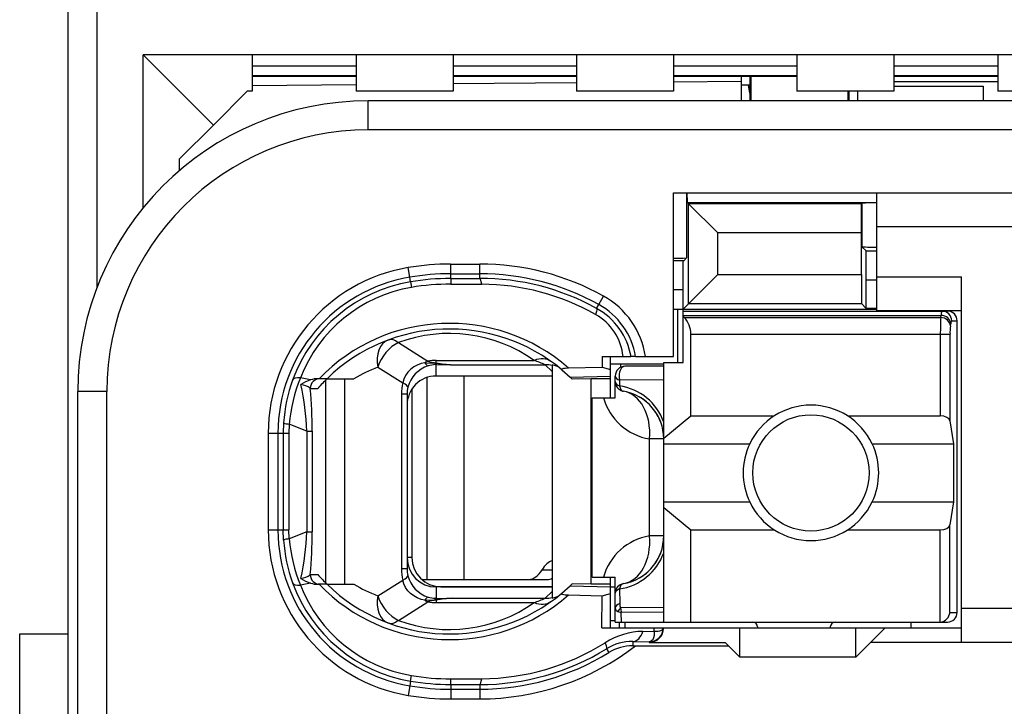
# Model space of a CAD drawing. Extents: x 0 to 183, y 0 to 176.
# Tile 16 of 32: x 0 to 10, y 97 to 104. Entities that reach past the tile are written whole.
import ezdxf

# ---------------------------------------------------------------- set-up
doc = ezdxf.new("R2010")
doc.units = 0
doc.header["$LTSCALE"] = 11.495753
doc.header["$MEASUREMENT"] = 0
doc.layers.get('0').update_dxf_attribs({"linetype": 'CONTINUOUS'})

msp = doc.modelspace()

# ---------------------------------------------------------------- linework, layer by layer
at = {"color": 7, "linetype": 'CONTINUOUS'}
for p, q in [((0.5001, 20.6504), (0.5001, 141.0491)), ((0.8002, 101.1776), (0.8002, 107.0236)), ((1.2753, 101.9965), (1.2753, 103.5754)), ((2.0001, 102.8506), (1.2753, 103.5754)), ((11.2251, 103.5754), (1.2753, 103.5754)), ((2.4001, 103.5754), (2.4001, 103.2006)), ((3.4753, 103.5754), (3.4753, 103.2006)), ((4.4751, 103.5754), (4.4751, 103.2006)), ((5.7501, 103.5754), (5.7501, 103.2006)), ((6.7502, 103.5754), (6.7502, 103.2006)), ((8.0252, 103.5754), (8.0252, 103.2006)), ((9.025, 103.5754), (9.025, 103.2006)), ((10.1002, 103.5754), (10.1002, 103.2006)), ((3.4753, 103.4583), (2.4001, 103.4583)), ((5.7501, 103.4583), (4.4751, 103.4583)), ((8.0252, 103.4583), (6.7502, 103.4583)), ((10.1002, 103.4583), (9.025, 103.4583)), ((3.4753, 103.3594), (2.4001, 103.3594)), ((3.4753, 103.3505), (2.4001, 103.3505)), ((5.7501, 103.3594), (4.4751, 103.3594)), ((5.7501, 103.3505), (4.4751, 103.3505)), ((8.0252, 103.3594), (6.7502, 103.3594)), ((8.0252, 103.3505), (6.7502, 103.3505)), ((7.4503, 103.3005), (6.7502, 103.2943)), ((7.4503, 103.3505), (7.4503, 103.1007)), ((7.5402, 103.3505), (7.5402, 103.1004)), ((7.5502, 103.3505), (7.5502, 103.1007)), ((10.1002, 103.3594), (9.025, 103.3594)), ((10.1002, 103.3505), (9.025, 103.3505)), ((9.025, 103.3005), (10.1002, 103.3005)), ((2.0001, 102.8506), (2.3501, 103.2006)), ((2.4001, 103.2006), (2.3501, 103.2006)), ((3.4753, 103.2657), (2.4001, 103.2564)), ((4.4751, 103.2006), (3.4753, 103.2006)), ((5.7501, 103.2857), (4.4751, 103.2747)), ((6.7502, 103.2006), (5.7501, 103.2006)), ((7.4503, 103.2664), (7.5402, 103.2664)), ((7.5402, 103.1806), (7.5257, 103.2664)), ((9.025, 103.2006), (8.0252, 103.2006)), ((8.5503, 103.2006), (8.5503, 103.1007)), ((8.5603, 103.2006), (8.5603, 103.1007)), ((8.6502, 103.2006), (8.6502, 103.1007)), ((9.025, 103.2506), (9.95, 103.2506)), ((9.95, 103.2506), (9.95, 103.1007)), ((10.8502, 103.2006), (10.1002, 103.2006)), ((3.6, 102.8006), (3.6, 103.1007)), ((11.6002, 103.1007), (3.6, 103.1007)), ((1.6501, 102.5006), (2.0001, 102.8506)), ((11.9003, 102.8006), (3.6, 102.8006)), ((1.6501, 102.3803), (1.6501, 102.5006)), ((6.7502, 100.4607), (6.7502, 102.1505)), ((6.7502, 102.1505), (11.8, 102.1505)), ((6.8866, 102.1505), (6.8866, 101.4805)), ((6.8959, 102.0506), (6.8911, 102.1505)), ((8.85, 100.9355), (8.85, 102.1505)), ((6.8959, 102.0506), (6.9073, 102.0389)), ((6.8959, 102.0506), (8.85, 102.0506)), ((6.9073, 101.0078), (6.9073, 102.0389)), ((6.9073, 102.0389), (7.2077, 101.7388)), ((8.6929, 102.0389), (6.9073, 102.0389)), ((8.6926, 101.7388), (8.6929, 102.0389)), ((8.6967, 102.043), (8.6929, 102.0389)), ((8.6967, 102.043), (8.6967, 101.5955)), ((11.8, 101.8005), (8.85, 101.8005)), ((7.2077, 101.3082), (7.2077, 101.7388)), ((8.6926, 101.7388), (7.2077, 101.7388)), ((8.6926, 101.3082), (8.6926, 101.7388)), ((8.7404, 101.5518), (8.6967, 101.5955)), ((6.8567, 101.4505), (6.8866, 101.4805)), ((8.7418, 101.2517), (8.7404, 101.5518)), ((8.7404, 101.5518), (8.85, 101.5518)), ((4.0279, 101.2807), (4.0113, 101.3795)), ((4.4503, 101.2672), (4.4503, 101.4164)), ((4.4503, 101.4164), (4.75, 101.4164)), ((4.75, 101.2679), (4.75, 101.4164)), ((6.8567, 101.4505), (6.7502, 101.4505)), ((6.8501, 101.1504), (6.8515, 101.4505)), ((4.0361, 101.2328), (4.0279, 101.2807)), ((4.4503, 101.3161), (4.75, 101.3161)), ((4.4503, 101.2672), (4.75, 101.2679)), ((4.4503, 101.2669), (4.4509, 101.2087)), ((6.8501, 100.9506), (7.2077, 101.3082)), ((7.2077, 101.3082), (8.6926, 101.3082)), ((8.6926, 101.3082), (8.6929, 101.0078)), ((8.85, 101.2855), (9.725, 101.2855)), ((9.725, 97.5105), (9.725, 101.2855)), ((4.0361, 101.2321), (4.0451, 101.1749)), ((4.4509, 101.2087), (4.7707, 101.2076)), ((8.7418, 100.9589), (8.7418, 101.2517)), ((8.7418, 101.2517), (8.85, 101.2517)), ((5.9792, 100.9982), (6.0277, 101.0853)), ((6.8501, 101.1504), (6.7502, 101.1504)), ((6.8501, 100.4004), (6.8501, 101.1504)), ((5.9575, 100.9582), (5.9792, 100.9982)), ((6.9073, 101.0078), (8.6929, 101.0078)), ((8.7418, 100.9589), (8.6929, 101.0078)), ((8.85, 100.9589), (8.7418, 100.9589)), ((6.7502, 100.9506), (8.85, 100.9506)), ((6.795, 100.4004), (6.795, 100.9506)), ((6.8501, 100.9306), (9.58, 100.9306)), ((6.8501, 100.8862), (9.5142, 100.8862)), ((6.8601, 100.8641), (6.8501, 100.8724)), ((6.8601, 100.8641), (9.5108, 100.8641)), ((8.85, 100.9355), (9.725, 100.9355)), ((9.5108, 100.8641), (9.5142, 100.8862)), ((9.6103, 100.7773), (9.6138, 100.7997)), ((9.6238, 100.8307), (9.6803, 100.8307)), ((9.6803, 97.8206), (9.6803, 100.8307)), ((6.93, 99.849), (6.93, 100.6909)), ((6.93, 100.6909), (9.6058, 100.6909)), ((9.5063, 100.6909), (9.5063, 99.849)), ((9.6058, 100.6909), (9.6058, 99.7967)), ((3.9101, 100.6051), (4.2156, 100.4142)), ((6.014, 100.4607), (6.015, 100.3512)), ((6.014, 100.4607), (6.312, 100.4607)), ((6.1001, 100.0356), (6.1001, 100.4607)), ((6.3127, 100.4607), (6.3137, 100.4607)), ((6.3599, 100.4607), (6.3141, 100.4607)), ((6.3602, 100.4607), (6.7502, 100.4607)), ((3.6979, 100.3508), (3.9552, 100.1899)), ((4.0685, 100.3536), (4.0355, 100.3284)), ((4.105, 100.3736), (4.0685, 100.3536)), ((4.144, 100.3884), (4.105, 100.3736)), ((4.185, 100.398), (4.144, 100.3884)), ((4.185, 100.398), (4.2911, 100.3936)), ((4.2911, 100.3936), (4.3001, 100.397)), ((4.2911, 100.3936), (4.2911, 100.378)), ((4.3052, 100.3918), (4.2911, 100.3936)), ((4.3001, 100.378), (4.2911, 100.378)), ((4.3001, 100.397), (4.3001, 100.4211)), ((4.3001, 100.4211), (5.3122, 100.4211)), ((4.3001, 100.2606), (4.3001, 100.378)), ((4.3001, 100.378), (4.4699, 100.3767)), ((4.3052, 100.3918), (4.3004, 100.3784)), ((4.4699, 100.3767), (5.4256, 100.3767)), ((5.5, 100.3078), (5.4256, 100.3767)), ((5.5, 100.3749), (5.5, 97.9687)), ((5.6671, 100.3433), (6.015, 100.3512)), ((6.015, 100.3512), (6.1001, 100.3264)), ((6.0994, 100.3856), (6.6503, 100.3856)), ((6.2045, 100.3856), (6.2045, 100.3495)), ((6.6503, 100.3605), (6.25, 100.3605)), ((6.6503, 97.7207), (6.6503, 100.4004)), ((6.6503, 100.4004), (6.8501, 100.4004)), ((3.9838, 100.2654), (3.9662, 100.2285)), ((4.0069, 100.2992), (3.9838, 100.2654)), ((4.0355, 100.3284), (4.0069, 100.2992)), ((4.2036, 100.2447), (4.2036, 98.1603)), ((5.5, 100.2606), (4.3001, 100.2606)), ((4.5853, 100.2606), (4.5853, 98.1603)), ((5.5988, 100.3243), (5.6836, 100.2489)), ((5.6836, 100.2489), (6.1001, 100.2578)), ((5.6836, 100.2489), (5.7001, 100.233)), ((6.1501, 100.0356), (6.1501, 100.2606)), ((3.0043, 100.221), (2.8982, 100.2413)), ((3.1738, 100.233), (3.0808, 100.233)), ((3.1618, 98.1224), (3.1618, 100.221)), ((3.1742, 100.233), (3.4519, 100.233)), ((3.3561, 98.1107), (3.3561, 100.233)), ((3.9662, 100.2285), (3.9552, 100.1899)), ((5.7005, 100.2327), (5.7046, 100.2289)), ((5.8999, 100.233), (5.7046, 100.2289)), ((5.8999, 98.1107), (5.8999, 100.233)), ((6.1001, 100.233), (5.8999, 100.233)), ((6.1949, 100.2161), (6.1942, 100.1589)), ((6.6503, 100.2223), (6.1949, 100.2161)), ((0.6, 83.3009), (0.6, 100.1007)), ((0.9001, 100.1007), (0.6, 100.1007)), ((0.9001, 93.4095), (0.9001, 100.1007)), ((3.0006, 100.1331), (3.0788, 100.1331)), ((3.9414, 100.0745), (3.9414, 98.2691)), ((4, 100.0745), (3.9414, 100.0745)), ((4, 100.0745), (4, 98.2691)), ((4.0499, 100.1259), (4.0499, 98.3856)), ((5.9103, 98.1858), (5.9103, 100.0356)), ((5.9103, 100.0356), (6.1501, 100.0356)), ((6.6503, 99.6182), (6.93, 99.849)), ((6.93, 99.849), (7.792, 99.849)), ((8.5482, 99.849), (9.5063, 99.849)), ((2.7249, 99.7767), (2.7212, 99.6706)), ((2.7828, 99.7636), (2.7797, 99.6706)), ((2.9658, 99.692), (2.7828, 99.7636)), ((9.6058, 99.7967), (9.6417, 99.5603)), ((2.5668, 99.6706), (2.5668, 98.6729)), ((2.5668, 99.6706), (2.7797, 99.6706)), ((2.6671, 99.6706), (2.6671, 98.6729)), ((2.7212, 99.6706), (2.7212, 98.6729)), ((2.7797, 99.6706), (2.7797, 98.6729)), ((2.9658, 99.692), (2.9658, 98.6522)), ((2.9658, 99.692), (3.0212, 99.692)), ((3.0212, 99.692), (3.0212, 98.6522)), ((6.5035, 98.6109), (6.5035, 99.6106)), ((6.6503, 99.6106), (6.5035, 99.6106)), ((6.6503, 99.5603), (7.5381, 99.5603)), ((8.8021, 99.5603), (9.6417, 99.5603)), ((9.6417, 99.5603), (9.6417, 98.9609)), ((6.6503, 98.9609), (7.5381, 98.9609)), ((8.8021, 98.9609), (9.6417, 98.9609)), ((9.6417, 98.9609), (9.6058, 98.7246)), ((6.6503, 98.903), (6.93, 98.6722)), ((9.6058, 97.8206), (9.6058, 98.7246)), ((2.5668, 98.6729), (2.7797, 98.6729)), ((2.7249, 98.5668), (2.7212, 98.6729)), ((2.7828, 98.5799), (2.7797, 98.6729)), ((2.9658, 98.6522), (2.7828, 98.5799)), ((2.9658, 98.6522), (3.0212, 98.6522)), ((6.93, 97.7207), (6.93, 98.6722)), ((6.93, 98.6722), (7.792, 98.6722)), ((8.5482, 98.6722), (9.5063, 98.6722)), ((9.5063, 97.7207), (9.5063, 98.6722)), ((6.6503, 98.6109), (6.5035, 98.6109)), ((4.0499, 98.3856), (4, 98.3856)), ((3.0006, 98.2106), (3.0788, 98.2106)), ((4, 98.2691), (3.9414, 98.2691)), ((5.3942, 98.2608), (5.5, 98.2608)), ((3.0043, 98.123), (2.8982, 98.1024)), ((3.1738, 98.1107), (3.0808, 98.1107)), ((3.1742, 98.1107), (3.4519, 98.1107)), ((3.6979, 97.9928), (3.9552, 98.1534)), ((3.9662, 98.1148), (3.9552, 98.1534)), ((3.9838, 98.0783), (3.9662, 98.1148)), ((4.1516, 98.1603), (5.4459, 98.1603)), ((5.6836, 98.0948), (5.7001, 98.1107)), ((5.7005, 98.1107), (5.7046, 98.1148)), ((5.8999, 98.1107), (5.7046, 98.1148)), ((6.1001, 98.1107), (5.8999, 98.1107)), ((5.9103, 98.1858), (6.1501, 98.1858)), ((6.1001, 97.6607), (6.1001, 98.1858)), ((6.1501, 97.7207), (6.1501, 98.1858)), ((4.0069, 98.0445), (3.9838, 98.0783)), ((4.0355, 98.0149), (4.0069, 98.0445)), ((4.0685, 97.9901), (4.0355, 98.0149)), ((4.3001, 98.0831), (4.3001, 97.9653)), ((5.5, 98.0831), (4.3001, 98.0831)), ((4.35, 98.0859), (5.5, 98.0859)), ((5.5, 98.0356), (5.4256, 97.9667)), ((5.5988, 98.019), (5.6836, 98.0948)), ((5.6836, 98.0948), (6.1001, 98.0859)), ((6.015, 97.9921), (6.1001, 98.0169)), ((6.1001, 98.0859), (6.1501, 98.0859)), ((6.1942, 98.0624), (6.1966, 97.9122)), ((3.9101, 97.7386), (4.2156, 97.9294)), ((4.105, 97.9701), (4.0685, 97.9901)), ((4.144, 97.955), (4.105, 97.9701)), ((4.185, 97.9453), (4.144, 97.955)), ((4.185, 97.9453), (4.2911, 97.9501)), ((4.2911, 97.9501), (4.2911, 97.966)), ((4.3001, 97.9653), (4.2911, 97.966)), ((4.3052, 97.9522), (4.2911, 97.9501)), ((4.2911, 97.9501), (4.3001, 97.9467)), ((4.3001, 97.9653), (4.4699, 97.9667)), ((4.3001, 97.9467), (4.3001, 97.9226)), ((4.3001, 97.9226), (5.3122, 97.9226)), ((4.3052, 97.9522), (4.3004, 97.9653)), ((4.4699, 97.9667), (5.4256, 97.9667)), ((5.6671, 98.0004), (6.015, 97.9921)), ((6.0119, 97.6607), (6.015, 97.9921)), ((6.1762, 97.8295), (6.2121, 97.8185)), ((6.6503, 97.8716), (6.2055, 97.8668)), ((6.6503, 97.822), (6.2121, 97.8185)), ((6.2135, 97.7207), (6.2121, 97.8185)), ((9.6058, 97.8206), (9.6803, 97.8206)), ((11.8, 97.8605), (9.725, 97.8605)), ((6.1001, 97.7358), (6.1501, 97.7358)), ((6.1504, 97.7207), (9.58, 97.7207)), ((6.1952, 97.6607), (6.1952, 97.7207)), ((6.25, 97.7207), (6.25, 97.6607)), ((9.2, 97.7207), (9.2, 97.6607)), ((0.0002, 62.6007), (0.0002, 97.6008)), ((0.0002, 97.6008), (0.5001, 97.6008)), ((6.0119, 97.6607), (9.725, 97.6607)), ((6.436, 97.6249), (6.5511, 97.6263)), ((6.5514, 97.6035), (6.55, 97.5829)), ((6.5511, 97.6263), (6.5518, 97.6607)), ((6.5511, 97.6263), (6.5917, 97.627)), ((6.5511, 97.6263), (6.5514, 97.6035)), ((6.5917, 97.627), (6.6083, 97.629)), ((6.6083, 97.629), (6.6217, 97.6339)), ((6.6217, 97.6339), (6.6324, 97.6394)), ((6.6324, 97.6394), (6.6396, 97.6469)), ((6.6396, 97.6469), (6.6437, 97.66)), ((7.4351, 97.3603), (7.4351, 97.6607)), ((7.6201, 97.6704), (7.6201, 97.6607)), ((8.3701, 97.6704), (8.3701, 97.6607)), ((8.635, 97.3603), (8.635, 97.6607)), ((8.9351, 97.6607), (8.7852, 97.5105)), ((6.3306, 97.5195), (6.3306, 97.4754)), ((6.3306, 97.5195), (6.5001, 97.5167)), ((6.509, 97.5181), (6.5001, 97.5167)), ((6.5001, 97.5167), (6.5001, 97.5105)), ((6.5001, 97.5105), (7.2852, 97.5105)), ((6.5245, 97.5257), (6.509, 97.5181)), ((6.5362, 97.5388), (6.5245, 97.5257)), ((6.5449, 97.5581), (6.5362, 97.5388)), ((6.55, 97.5829), (6.5449, 97.5581)), ((7.32, 97.4754), (7.2852, 97.5105)), ((8.635, 97.3603), (8.7852, 97.5105)), ((11.8, 97.5105), (8.7852, 97.5105)), ((6.0608, 97.4458), (6.0846, 97.4072)), ((6.3306, 97.4754), (7.32, 97.4754)), ((7.32, 97.4754), (7.4351, 97.3603)), ((8.635, 97.3603), (7.4351, 97.3603)), ((4.0361, 97.1109), (4.0279, 97.0627)), ((4.0361, 97.1116), (4.0451, 97.1688)), ((4.4503, 97.0764), (4.4509, 97.135)), ((4.4509, 97.135), (4.7707, 97.1357)), ((4.0279, 97.0627), (4.0113, 96.9641)), ((4.4503, 97.0764), (4.4503, 96.9276)), ((4.4503, 97.0764), (4.75, 97.0758)), ((4.4503, 97.0275), (4.75, 97.0275)), ((4.75, 97.0758), (4.75, 96.9276)), ((4.4503, 96.9276), (4.75, 96.9276))]:
    msp.add_line(p, q, dxfattribs=at)
for centre, radius, start, end in [((3.6001, 100.1006), 3.0001, 90.00237, 179.99763), ((3.6001, 100.1006), 2.7, 90.0024, 179.9976), ((6.7683, 103.4773), 2.0007, 269.48254, 273.39128), ((4.3004, 99.6702), 1.7336, 99.59901, 179.98798), ((4.451, 98.7757), 2.6407, 90.01696, 99.58502), ((4.7499, 98.7847), 2.6317, 60.94959, 89.99742), ((4.2999, 99.6707), 1.6328, 99.58925, 180.00312), ((4.4488, 98.8025), 2.5136, 89.96625, 99.63945), ((4.4487, 98.778), 2.4892, 89.96462, 99.5409), ((4.7499, 98.7813), 2.5349, 60.99196, 89.99883), ((4.7555, 98.7811), 2.4869, 61.09792, 90.12801), ((4.2977, 99.6803), 1.574, 99.56387, 159.99195), ((4.2959, 99.6955), 1.5005, 99.62283, 158.67229), ((4.7561, 98.7823), 2.4254, 60.60863, 89.65697), ((5.6114, 100.3337), 0.8592, 8.49965, 61.0161), ((5.616, 100.339), 0.7069, 9.91316, 61.14529), ((5.6105, 100.3335), 0.7601, 9.63911, 60.98457), ((5.6741, 100.408), 0.5584, 5.41699, 60.80314), ((6.7024, 100.7019), 0.2272, 357.20289, 45.80243), ((12.4037, 100.7085), 2.8975, 176.92151, 180.34948), ((4.4373, 98.933), 1.8711, 48.91041, 135.99152), ((10.2099, 100.7054), 0.6039, 173.15707, 181.3768), ((4.4372, 98.9332), 1.8124, 50.13718, 134.17581), ((4.4372, 99.1878), 1.5122, 54.64692, 110.40313), ((4.2245, 98.9358), 1.5099, 110.4118, 120.77615), ((4.3141, 100.0635), 0.3165, 107.53299, 165.30939), ((4.519, 101.5073), 1.1317, 258.84207, 267.50996), ((4.5301, 101.9322), 1.5567, 261.6921, 267.78183), ((4.7547, 98.8327), 1.6835, 66.51471, 70.65936), ((6.25, 100.2605), 0.1, 90.04068, 179.95932), ((4.3006, 99.9603), 0.3002, 90.0966, 180.16581), ((4.3233, 99.6689), 1.602, 159.92151, 176.14134), ((4.4809, 99.6062), 1.7054, 158.13496, 174.70239), ((0.0578, 99.566), 2.9107, 2.47934, 12.04395), ((4.3704, 98.9948), 1.7216, 134.02668, 138.60913), ((4.2929, 100.0747), 0.293, 166.36603, 180.0308), ((6.1088, 99.5896), 0.5757, 19.83788, 81.4724), ((-1.9541, 99.6799), 4.9753, 0.1392, 5.22674), ((6.1502, 99.6103), 0.5001, 0.03568, 80.41423), ((6.1521, 99.6131), 0.4969, 40.10239, 60.36207), ((6.6033, 100.2016), 0.5993, 196.07886, 260.41981), ((8.1701, 99.2604), 0.6995, 25.38521, 154.61479), ((6.1427, 99.6064), 0.5083, 20.23, 39.99265), ((8.1704, 99.2606), 0.6997, 154.63731, 205.36269), ((8.1726, 99.2606), 0.6972, 334.54104, 25.45896), ((8.1701, 99.2608), 0.6995, 205.38521, 334.61479), ((4.3003, 98.6734), 1.7335, 180.0167, 260.4033), ((4.3004, 98.6731), 1.6333, 180.00782, 260.39486), ((0.0605, 98.7776), 2.908, 347.95246, 357.52943), ((-1.9532, 98.6638), 4.9745, 354.77297, 359.86705), ((4.3326, 98.6763), 1.6114, 183.89848, 200.02926), ((4.48, 98.7373), 1.7045, 185.30112, 201.8712), ((6.6041, 98.0191), 0.6002, 99.64097, 163.87963), ((6.1502, 98.6107), 0.5001, 279.58452, 0.02247), ((6.1093, 98.631), 0.5749, 278.49109, 340.23043), ((6.1427, 98.6144), 0.5083, 320.00677, 339.76968), ((4.3499, 98.3859), 0.3, 180.05534, 270.01206), ((2.8679, 98.4025), 0.2341, 278.97782, 304.62591), ((6.1512, 98.6096), 0.4987, 299.63781, 319.80876), ((4.2986, 98.6641), 1.5752, 200.03604, 260.4101), ((3.0808, 98.3529), 0.2423, 251.60282, 270.00489), ((4.4373, 99.411), 1.8714, 224.01659, 311.08148), ((4.4374, 99.4104), 1.8124, 225.81605, 309.85444), ((4.211, 99.3798), 1.4788, 239.11459, 249.69746), ((4.2954, 98.6475), 1.4998, 201.31295, 260.39192), ((4.4371, 99.1568), 1.513, 249.61305, 305.3369), ((4.5324, 96.3143), 1.6536, 92.16646, 97.89695), ((5.4817, 98.1184), 0.1508, 276.94593, 309.75035), ((6.4515, 96.868), 0.757, 91.16965, 122.31932), ((4.754, 99.5669), 2.4313, 270.39171, 302.11945), ((6.323, 97.0169), 0.5027, 89.13921, 121.43696), ((4.7495, 99.5643), 2.6367, 270.00981, 307.60409), ((4.7556, 99.5629), 2.4871, 269.86997, 301.65392), ((4.7497, 99.5644), 2.5369, 270.0065, 301.74943), ((6.3264, 97.0128), 0.4626, 89.48783, 121.51969), ((4.4518, 99.6), 2.5236, 260.5196, 269.96518), ((4.4486, 99.5628), 2.4278, 260.43353, 270.05568), ((4.4498, 99.5785), 2.551, 260.47946, 270.00989), ((4.452, 99.6024), 2.6748, 260.51749, 269.96285)]:
    msp.add_arc(centre, radius, start, end, dxfattribs=at)
for points in [[(8.5637, 103.2013), (8.5623, 103.1944), (8.5613, 103.1875), (8.5603, 103.1806)], [(8.85, 102.0482), (8.799, 102.0486), (8.7477, 102.0472), (8.6967, 102.0434)], [(8.6967, 101.5955), (8.7477, 101.5914), (8.799, 101.59), (8.85, 101.5904)], [(4.7707, 101.2076), (4.7651, 101.2452), (4.7579, 101.2669), (4.75, 101.2679)], [(4.4509, 101.2087), (4.3149, 101.209), (4.1791, 101.1973), (4.0451, 101.1749)], [(9.6103, 100.7773), (9.6079, 100.8238), (9.5642, 100.8621), (9.5108, 100.8641)], [(9.5231, 100.9306), (9.5173, 100.9165), (9.5142, 100.9017), (9.5149, 100.8865)], [(9.6138, 100.7997), (9.6113, 100.8462), (9.5676, 100.8845), (9.5142, 100.8862)], [(9.6238, 100.8307), (9.6238, 100.8859), (9.5793, 100.9306), (9.5242, 100.9306)], [(9.6803, 100.8307), (9.6803, 100.8859), (9.6355, 100.9306), (9.58, 100.9306)], [(9.6227, 100.8307), (9.6169, 100.8214), (9.6141, 100.8108), (9.6144, 100.7997)], [(3.8053, 100.6319), (3.7175, 100.5992), (3.673, 100.4835), (3.6979, 100.3508)], [(3.9101, 100.6051), (3.8167, 100.5634), (3.733, 100.4625), (3.6979, 100.3508)], [(3.9101, 100.6051), (3.8722, 100.6337), (3.8357, 100.643), (3.8053, 100.6319)], [(5.4855, 100.4115), (5.4404, 100.4435), (5.3777, 100.4473), (5.3122, 100.4211)], [(4.2156, 100.4142), (4.2053, 100.4098), (4.195, 100.4042), (4.185, 100.398)], [(4.1857, 100.3984), (4.1919, 100.3835), (4.2036, 100.3715), (4.2184, 100.3646)], [(4.2153, 100.4142), (4.2432, 100.4059), (4.2714, 100.4001), (4.3001, 100.3973)], [(4.3001, 100.4211), (4.2718, 100.4211), (4.2435, 100.419), (4.2156, 100.4142)], [(4.2911, 100.378), (4.2663, 100.377), (4.2422, 100.3729), (4.2187, 100.3653)], [(5.5, 100.3681), (5.4759, 100.3739), (5.4507, 100.377), (5.4256, 100.3767)], [(5.5782, 100.3415), (5.5558, 100.3594), (5.5286, 100.3712), (5.5, 100.3749)], [(2.8982, 100.2413), (2.8548, 100.244), (2.8259, 100.2358), (2.8187, 100.2189)], [(6.1501, 100.2606), (6.1501, 100.2426), (6.167, 100.2261), (6.1949, 100.2161)], [(3.0009, 100.1338), (2.972, 100.1534), (2.9393, 100.1669), (2.9044, 100.1727)], [(3.0043, 100.221), (2.9692, 100.2096), (2.9354, 100.1937), (2.9048, 100.1734)], [(3.0991, 100.233), (3.0447, 100.233), (3.0006, 100.1882), (3.0006, 100.1331)], [(3.0808, 100.233), (3.055, 100.2327), (3.0291, 100.2285), (3.0043, 100.221)], [(3.9552, 100.1899), (3.9459, 100.1521), (3.9414, 100.1135), (3.9414, 100.0745)], [(4.0082, 100.1438), (4.01, 100.1558), (3.991, 100.1727), (3.9552, 100.1899)], [(6.1501, 100.2024), (6.1501, 100.1848), (6.1666, 100.1686), (6.1942, 100.1589)], [(6.1501, 100.2024), (6.1501, 100.1786), (6.1583, 100.1558), (6.1738, 100.1376)], [(6.1942, 100.1589), (6.1993, 100.1279), (6.2142, 100.1069), (6.2335, 100.1035)], [(6.1738, 100.1376), (6.1814, 100.1286), (6.1904, 100.121), (6.2007, 100.1152)], [(6.2007, 100.1152), (6.2107, 100.1097), (6.2217, 100.1055), (6.2335, 100.1035)], [(6.5035, 99.6106), (6.5249, 99.8621), (6.4088, 100.0738), (6.2335, 100.1035)], [(9.6058, 99.7967), (9.6014, 99.8263), (9.5583, 99.849), (9.5063, 99.849)], [(2.7246, 99.776), (2.7432, 99.7691), (2.7629, 99.765), (2.7828, 99.7643)], [(9.5063, 98.6722), (9.5583, 98.6722), (9.6014, 98.6949), (9.6058, 98.7246)], [(2.7828, 98.5792), (2.7629, 98.5785), (2.7432, 98.5744), (2.7246, 98.5675)], [(6.2335, 98.1175), (6.4088, 98.1472), (6.5249, 98.3587), (6.5035, 98.6109)], [(4.0003, 98.3842), (4, 98.2182), (4.134, 98.0831), (4.3001, 98.0831)], [(5.5003, 98.3546), (5.4593, 98.3422), (5.4218, 98.3091), (5.3942, 98.2608)], [(3.0006, 98.2106), (3.0006, 98.1554), (3.0447, 98.1107), (3.0991, 98.1107)], [(3.0788, 98.2106), (3.1091, 98.1761), (3.1408, 98.1431), (3.1738, 98.1107)], [(3.9414, 98.2691), (3.9414, 98.2299), (3.9459, 98.1913), (3.9552, 98.1534)], [(4, 98.2691), (4, 98.2457), (4.0027, 98.2223), (4.0082, 98.2002)], [(5.2544, 98.1603), (5.3077, 98.1623), (5.3584, 98.1989), (5.3942, 98.2608)], [(2.8187, 98.1244), (2.8259, 98.1079), (2.8548, 98.0996), (2.8982, 98.1024)], [(2.9048, 98.1706), (2.9354, 98.1499), (2.9692, 98.1341), (3.0043, 98.1224)], [(3.9552, 98.1534), (3.991, 98.1713), (4.01, 98.1878), (4.0082, 98.2002)], [(4.0079, 98.1995), (4.0355, 98.0948), (4.1151, 98.0108), (4.2187, 97.9784)], [(5.4459, 98.1603), (5.4642, 98.1609), (5.4824, 98.1658), (5.4996, 98.1741)], [(6.2335, 98.1175), (6.1852, 98.1093), (6.1501, 98.0679), (6.1501, 98.019)], [(6.2335, 98.1175), (6.2142, 98.1141), (6.1993, 98.0934), (6.1942, 98.0624)], [(6.1942, 98.0624), (6.1666, 98.0528), (6.1501, 98.0362), (6.1501, 98.019)], [(3.6979, 97.9928), (3.673, 97.8605), (3.7175, 97.7441), (3.8053, 97.7117)], [(3.6979, 97.9928), (3.733, 97.8812), (3.8167, 97.7806), (3.9101, 97.7386)], [(4.185, 97.9453), (4.195, 97.9391), (4.2053, 97.9343), (4.2156, 97.9294)], [(4.2184, 97.979), (4.2036, 97.9722), (4.1919, 97.9597), (4.1857, 97.9453)], [(4.3001, 97.9467), (4.2714, 97.9432), (4.2432, 97.9377), (4.2153, 97.9294)], [(4.2156, 97.9294), (4.2435, 97.9246), (4.2718, 97.9226), (4.3001, 97.9226)], [(4.2187, 97.9784), (4.2422, 97.9708), (4.2663, 97.9667), (4.2911, 97.966)], [(4.4699, 97.9667), (4.4131, 97.9646), (4.3562, 97.9577), (4.3001, 97.9467)], [(5.3122, 97.9226), (5.3505, 97.9357), (5.3883, 97.9508), (5.4256, 97.9667)], [(5.3122, 97.9226), (5.3777, 97.8964), (5.4404, 97.8998), (5.4855, 97.9322)], [(5.4256, 97.9667), (5.4507, 97.9667), (5.4759, 97.9694), (5.5, 97.9756)], [(6.1966, 97.9122), (6.1676, 97.9019), (6.1501, 97.8846), (6.1501, 97.8661)], [(6.1966, 97.9122), (6.1955, 97.8964), (6.1986, 97.8805), (6.2055, 97.8668)], [(6.1501, 97.8661), (6.1494, 97.8495), (6.16, 97.8344), (6.1762, 97.8302)], [(6.2055, 97.8668), (6.1935, 97.8564), (6.1835, 97.844), (6.1762, 97.8302)], [(6.2055, 97.8668), (6.2062, 97.8502), (6.2083, 97.8344), (6.2121, 97.8185)], [(9.5063, 97.7207), (9.559, 97.7262), (9.6007, 97.7682), (9.6062, 97.8206)], [(9.58, 97.7207), (9.6355, 97.7207), (9.6803, 97.7654), (9.6803, 97.8206)], [(3.8053, 97.7117), (3.8357, 97.7007), (3.8722, 97.7096), (3.9101, 97.7386)], [(7.6201, 97.6704), (7.6201, 97.6979), (7.5977, 97.7207), (7.5701, 97.7207)], [(8.42, 97.7207), (8.3925, 97.7207), (8.3701, 97.6979), (8.3701, 97.6704)], [(6.3306, 97.5195), (6.3744, 97.5202), (6.4146, 97.5608), (6.436, 97.6249)], [(6.5001, 97.5167), (6.5793, 97.5167), (6.6437, 97.5815), (6.6437, 97.6607)], [(4.75, 97.0758), (4.7579, 97.0764), (4.7651, 97.0985), (4.7707, 97.1357)]]:
    msp.add_open_spline(points, degree=3, dxfattribs=at)
for points, knots in [([(5.9575, 100.9582), (5.9585, 100.9572), (5.9602, 100.9527), (5.9602, 100.9527), (5.9602, 100.9527), (5.9602, 100.9458), (5.9602, 100.9458), (5.9602, 100.9458), (5.9568, 100.9269), (5.9568, 100.9269), (5.9568, 100.9269), (5.9465, 100.8955), (5.9465, 100.8955)], [0, 0, 0, 0, 1, 1, 1, 2, 2, 2, 3, 3, 3, 4, 4, 4, 4]), ([(6.25, 100.3605), (6.2162, 100.3605), (6.1887, 100.3157), (6.1887, 100.2606), (6.1887, 100.2451), (6.1907, 100.2299), (6.1949, 100.2161)], [0, 0, 0, 0, 1, 1, 1, 2, 2, 2, 2]), ([(5.5988, 100.3243), (5.5988, 100.3243), (5.5961, 100.3277), (5.5961, 100.3277), (5.5957, 100.3295), (5.5961, 100.3308), (5.5961, 100.3308), (5.5968, 100.3319), (5.5988, 100.3339), (5.5988, 100.3339), (5.5988, 100.3339), (5.604, 100.336), (5.604, 100.336), (5.604, 100.336), (5.6195, 100.3398), (5.6195, 100.3398), (5.6195, 100.3398), (5.634, 100.3415), (5.634, 100.3415), (5.634, 100.3415), (5.6671, 100.3433), (5.6671, 100.3433)], [0, 0, 0, 0, 1, 1, 1, 2, 2, 2, 3, 3, 3, 4, 4, 4, 5, 5, 5, 6, 6, 6, 7, 7, 7, 7]), ([(8.7701, 99.2606), (8.7701, 99.5921), (8.5014, 99.8608), (8.1703, 99.8608), (7.8388, 99.8608), (7.5701, 99.5921), (7.5701, 99.2606), (7.5701, 98.9292), (7.8388, 98.6605), (8.1703, 98.6605), (8.5014, 98.6605), (8.7701, 98.9292), (8.7701, 99.2606), (8.7701, 99.2606), (8.7701, 99.2606), (8.7701, 99.2606)], [0, 0, 0, 0, 1, 1, 1, 2, 2, 2, 3, 3, 3, 4, 4, 4, 5, 5, 5, 5]), ([(5.5988, 98.019), (5.5988, 98.019), (5.5961, 98.0156), (5.5961, 98.0156), (5.5957, 98.0142), (5.5961, 98.0128), (5.5961, 98.0128), (5.5968, 98.0114), (5.5988, 98.0101), (5.5988, 98.0101), (5.5988, 98.0101), (5.604, 98.0073), (5.604, 98.0073), (5.604, 98.0073), (5.6195, 98.0038), (5.6195, 98.0038), (5.6195, 98.0038), (5.634, 98.0025), (5.634, 98.0025), (5.634, 98.0025), (5.6671, 98.0004), (5.6671, 98.0004)], [0, 0, 0, 0, 1, 1, 1, 2, 2, 2, 3, 3, 3, 4, 4, 4, 5, 5, 5, 6, 6, 6, 7, 7, 7, 7]), ([(6.5001, 97.5105), (6.5814, 97.5105), (6.6475, 97.5767), (6.6475, 97.658), (6.6475, 97.6587), (6.6475, 97.66), (6.6475, 97.6607)], [0, 0, 0, 0, 1, 1, 1, 2, 2, 2, 2]), ([(6.0608, 97.4458), (6.0619, 97.4471), (6.0632, 97.4513), (6.0632, 97.4513), (6.0632, 97.4513), (6.0629, 97.4582), (6.0629, 97.4582), (6.0629, 97.4582), (6.0584, 97.4768), (6.0584, 97.4768), (6.0584, 97.4768), (6.0467, 97.5078), (6.0467, 97.5078)], [0, 0, 0, 0, 1, 1, 1, 2, 2, 2, 3, 3, 3, 4, 4, 4, 4])]:
    msp.add_open_spline(points, degree=3, knots=knots, dxfattribs=at)

doc.saveas('drawing.dxf')
